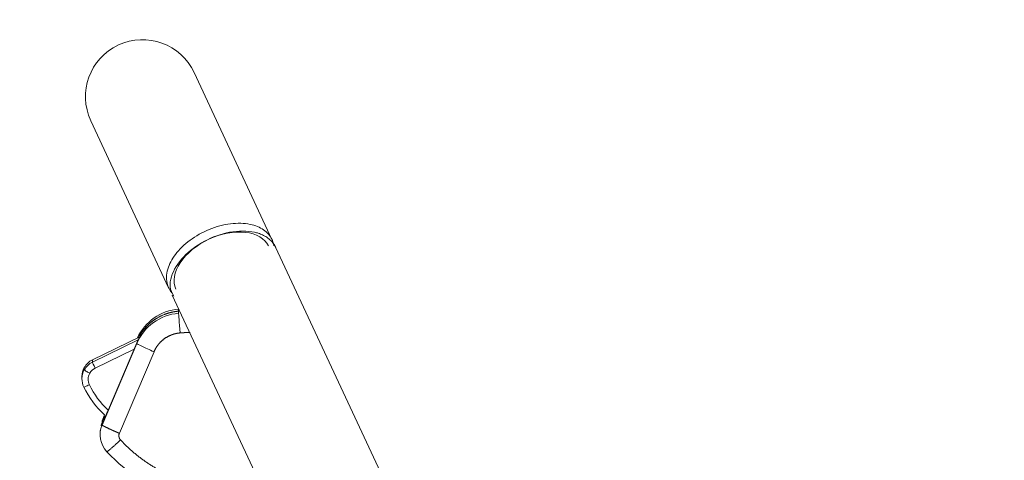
# Model space of a CAD drawing. Header units: millimetres. Extents: x 0 to 594, y 0 to 420.
# Tile 65 of 256: x 210 to 223, y 182 to 188. Entities that reach past the tile are written whole.
import ezdxf

# ---------------------------------------------------------------- set-up
doc = ezdxf.new("R2010")
doc.units = ezdxf.units.MM
doc.layers.add('1', color=7, linetype='Continuous', true_color=0xffffff)
doc.styles.add('Arial', font='txt')
doc.dimstyles.get("Standard").update_dxf_attribs({"dimtxt": 0.18, "dimasz": 0.18, "dimexe": 0.18, "dimexo": 0.0625, "dimgap": 0.09, "dimtad": 0, "dimtih": 1, "dimtoh": 1, "dimdec": 4, "dimzin": 0, "dimdsep": 46, "dimtxsty": 'Standard', "dimcen": 0.09, "dimadec": 0, "dimazin": 0, "dimtfac": 1, "dimtdec": 4, "dimtofl": 0, "dimtmove": 0, "dimatfit": 3, "dimfxl": 0, "dimtolj": 1, "dimtzin": 0, "dimarcsym": 0})

# ---------------------------------------------------------------- blocks, each defined once
blk = doc.blocks.new('_U10')
at = {"layer": '1', "color": 18, "lineweight": 18}
for p, q in [((202.097, 198.443), (40.244, 198.443)), ((42.244, 198.443), (42.244, 169.913)), ((42.244, 127.437), (42.244, 157.746)), ((257.513, 127.437), (40.244, 127.437))]:
    blk.add_line(p, q, dxfattribs=at)
at = {"layer": '1', "color": 18}
for points in [[(42.244, 198.443), (43.181, 194.943), (41.306, 194.943)], [(42.244, 127.437), (41.306, 130.937), (43.181, 130.937)]]:
    blk.add_solid(points, dxfattribs=at)
at = {"layer": '1', "color": 18, "linetype": 'Continuous', "lineweight": 13, "insert": (45.222, 159.404), "char_height": 3.5, "attachment_point": 7, "rotation": 90, "line_spacing_factor": 1.047437, "style": 'Arial'}
blk.add_mtext('\\fArial|b0|i0;\\W1.0000;1.42', dxfattribs=at)
blk = doc.blocks.new('_U11')
at = {"layer": '1', "color": 18, "lineweight": 18}
for p, q in [((101.5, 186.064), (50.768, 186.064)), ((52.768, 186.064), (52.768, 161.511)), ((52.768, 127.437), (52.768, 149.345)), ((257.513, 127.437), (50.768, 127.437))]:
    blk.add_line(p, q, dxfattribs=at)
at = {"layer": '1', "color": 18}
for points in [[(52.768, 186.064), (53.706, 182.564), (51.83, 182.564)], [(52.768, 127.437), (51.83, 130.937), (53.706, 130.937)]]:
    blk.add_solid(points, dxfattribs=at)
at = {"layer": '1', "color": 18, "linetype": 'Continuous', "lineweight": 13, "insert": (55.747, 151.003), "char_height": 3.5, "attachment_point": 7, "rotation": 90, "line_spacing_factor": 1.047437, "style": 'Arial'}
blk.add_mtext('\\fArial|b0|i0;\\W1.0000;1.17', dxfattribs=at)

msp = doc.modelspace()

# ---------------------------------------------------------------- linework, layer by layer
at = {"layer": '1', "color": 155, "linetype": 'Continuous', "lineweight": 18}
for p, q in [((213.335, 184.951), (212.345, 187.075)), ((211.031, 186.462), (212.021, 184.337)), ((214.8, 181.808), (213.38, 184.854)), ((212.066, 184.241), (213.486, 181.197)), ((212.148, 184.065), (212.148, 184.065)), ((211.654, 183.714), (211.051, 183.42)), ((211.655, 183.749), (211.655, 183.733)), ((211.655, 183.733), (211.655, 183.733)), ((211.655, 183.717), (211.655, 183.732)), ((211.175, 182.59), (211.615, 183.628)), ((211.244, 182.76), (211.615, 183.634)), ((211.051, 183.42), (211.051, 183.42)), ((210.918, 183.206), (210.918, 183.176)), ((211.206, 182.718), (211.175, 182.644)), ((211.211, 182.703), (211.175, 182.617)), ((211.204, 182.688), (211.175, 182.617)), ((211.211, 182.687), (211.211, 182.703)), ((211.149, 182.52), (211.149, 182.493)), ((211.149, 182.493), (211.149, 182.467))]:
    msp.add_line(p, q, dxfattribs=at)
at = {"layer": '1', "color": 155, "linetype": 'Continuous', "lineweight": 13}
for p, q in [((212.148, 184.039), (212.148, 184.065)), ((212.148, 184.012), (212.148, 184.038)), ((211.654, 183.713), (211.051, 183.42)), ((211.051, 183.39), (211.633, 183.673)), ((211.615, 183.628), (211.615, 183.634)), ((211.582, 183.556), (211.086, 183.314)), ((211.835, 183.522), (211.394, 182.485)), ((211.051, 183.39), (211.051, 183.42)), ((210.948, 183.322), (210.948, 183.322)), ((210.948, 183.291), (210.948, 183.322)), ((211.206, 182.718), (211.175, 182.644)), ((211.175, 182.617), (211.175, 182.644)), ((211.175, 182.59), (211.175, 182.617))]:
    msp.add_line(p, q, dxfattribs=at)
at = {"layer": '1', "color": 155, "linetype": 'Continuous', "lineweight": 18}
msp.add_arc((211.688, 186.769), 0.725, 25, 205, dxfattribs=at)
for centre, major_axis, start_param, end_param in [((212.2, 183.38), (-0.635, 0), 4.794772, 5.88176), ((212.2, 183.433), (0.635, 0), 1.653179, 2.710037), ((212.2, 183.406), (0.635, 0), 1.653179, 2.601567), ((212.2, 183.386), (-0.635, 0), 5.868603, 5.88176), ((211.156, 183.206), (0.238, 0), 2.024582, 2.635447), ((211.156, 183.176), (-0.238, 0), 5.166175, 5.77704), ((211.156, 183.176), (-0.238, 0), 5.77704, 6.736971), ((211.156, 183.206), (0.238, 0), 2.635447, 3.141586), ((212.009, 183.592), (-1.187, 0), 0.453786, 0.828088), ((211.467, 182.467), (-0.318, 0), 5.88176, 7.033156), ((212.861, 183.763), (-2.223, 0), 0.74997, 1.281042)]:
    msp.add_ellipse(centre, major_axis=major_axis, ratio=0.99863, start_param=start_param, end_param=end_param, dxfattribs=at)
at = {"layer": '1', "color": 155, "linetype": 'Continuous', "lineweight": 13}
for centre, major_axis, ratio, start_param, end_param in [((212.167, 183.775), (-0.02, 0.237), 0.004307, 0.052183, 1.622979), ((211.835, 183.535), (-0.219, 0.093), 0.048176, 0.020474, 1.591271), ((211.086, 183.319), (-0.0348, 0.0714), 0.022943, 0.047069, 1.617865), ((211.017, 183.253), (-0.0694, 0.0385), 0.045774, 0.025402, 1.596199), ((211.156, 183.172), (0.159, 0), 0.99863, 2.635447, 3.595378), ((211.156, 183.172), (0.159, 0), 0.99863, 2.024582, 2.635447), ((211.013, 183.107), (-0.0713, -0.0348), 0.047039, 6.260215, 7.831012), ((212.009, 183.587), (1.108, 0), 0.99863, 3.595378, 3.960268)]:
    msp.add_ellipse(centre, major_axis=major_axis, ratio=ratio, start_param=start_param, end_param=end_param, dxfattribs=at)
for points, degree, knots in [([(212.026, 184.329), (212.019, 184.343), (211.988, 184.417), (211.991, 184.563), (212.097, 184.767), (212.283, 184.949), (212.535, 185.091), (212.811, 185.164), (213.057, 185.157), (213.24, 185.082), (213.313, 184.998), (213.336, 184.95)], 3, [0, 0, 0, 0, 0.031928, 0.165886, 0.280445, 0.403615, 0.527496, 0.652271, 0.778108, 0.887785, 1, 1, 1, 1]), ([(212.167, 183.762), (212.126, 183.759), (212.085, 183.75), (212.046, 183.736), (211.971, 183.698), (211.909, 183.642), (211.882, 183.61), (211.858, 183.572), (211.839, 183.532), (211.837, 183.529), (211.836, 183.525), (211.835, 183.522)], 5, [0, 0, 0, 0, 0, 0, 0.479911, 0.479911, 0.479911, 0.959822, 0.959822, 0.959822, 1, 1, 1, 1, 1, 1]), ([(211.394, 182.485), (211.367, 182.496), (211.34, 182.508), (211.314, 182.52), (211.251, 182.548), (211.205, 182.571), (211.185, 182.581), (211.175, 182.588), (211.175, 182.59)], 5, [0, 0, 0, 0, 0, 0, 0.391826, 0.391826, 0.391826, 1, 1, 1, 1, 1, 1]), ([(211.409, 182.4), (211.397, 182.389), (211.386, 182.379), (211.364, 182.358), (211.353, 182.348), (211.332, 182.329), (211.321, 182.32), (211.302, 182.304), (211.294, 182.296), (211.277, 182.282), (211.27, 182.276), (211.258, 182.266), (211.252, 182.261), (211.243, 182.255), (211.24, 182.252), (211.236, 182.25), (211.234, 182.25), (211.234, 182.25)], 3, [0, 0, 0, 0, 0.125, 0.125, 0.25, 0.25, 0.375, 0.375, 0.5, 0.5, 0.625, 0.625, 0.75, 0.75, 0.875, 0.875, 1, 1, 1, 1]), ([(211.409, 182.4), (211.535, 182.265), (211.677, 182.144), (211.833, 182.041), (212.022, 181.945), (212.221, 181.875), (212.245, 181.867), (212.269, 181.859), (212.294, 181.852)], 5, [0, 0, 0, 0, 0, 0, 0.87858, 0.87858, 0.87858, 1, 1, 1, 1, 1, 1])]:
    msp.add_open_spline(points, degree=degree, knots=knots, dxfattribs=at)
at = {"layer": '1', "color": 155, "linetype": 'Continuous', "lineweight": 18}
for points, degree, knots in [([(213.39, 184.832), (213.384, 184.849), (213.365, 184.887), (213.325, 184.937), (213.272, 184.979), (213.218, 185.009), (213.165, 185.03), (213.04, 185.063), (212.803, 185.064), (212.467, 184.943), (212.186, 184.733), (212.056, 184.517), (212.029, 184.342), (212.061, 184.268), (212.087, 184.23)], 3, [0, 0, 0, 0, 0.03719, 0.085919, 0.129321, 0.167393, 0.20013, 0.227531, 0.381118, 0.528545, 0.674021, 0.829258, 0.907411, 1, 1, 1, 1]), ([(213.291, 184.869), (213.245, 184.962), (213.138, 185.026), (212.856, 185.058), (212.686, 185.026), (212.38, 184.883), (212.245, 184.772), (212.091, 184.539), (212.07, 184.415), (212.113, 184.319)], 3, [0, 0, 0, 0, 0.249934, 0.249934, 0.499956, 0.499956, 0.749978, 0.749978, 1, 1, 1, 1]), ([(213.336, 184.95), (213.341, 184.938), (213.351, 184.912), (213.358, 184.884), (213.36, 184.869)], 3, [0, 0, 0, 0, 0.466516, 1, 1, 1, 1]), ([(212.148, 184.039), (212.087, 184.034), (212.026, 184.021), (211.968, 184.002), (211.858, 183.95), (211.764, 183.874), (211.722, 183.831), (211.686, 183.784), (211.655, 183.733)], 5, [0, 0, 0, 0, 0, 0, 0.507324, 0.507324, 0.507324, 1, 1, 1, 1, 1, 1]), ([(211.655, 183.717), (211.655, 183.716), (211.655, 183.716), (211.654, 183.714), (211.654, 183.713), (211.653, 183.712), (211.653, 183.712), (211.653, 183.711), (211.652, 183.71), (211.651, 183.708), (211.65, 183.705), (211.648, 183.702), (211.648, 183.701), (211.647, 183.7), (211.647, 183.699), (211.645, 183.697), (211.645, 183.695), (211.642, 183.69), (211.64, 183.686), (211.637, 183.681), (211.637, 183.68), (211.636, 183.678), (211.635, 183.677), (211.634, 183.674), (211.632, 183.67), (211.63, 183.665), (211.628, 183.662), (211.627, 183.661), (211.626, 183.658), (211.626, 183.657), (211.623, 183.651), (211.621, 183.647), (211.619, 183.642)], 3, [0, 0, 0, 0, 0.125, 0.125, 0.1875, 0.1875, 0.21875, 0.21875, 0.25, 0.25, 0.375, 0.375, 0.40625, 0.40625, 0.4375, 0.4375, 0.5, 0.5, 0.625, 0.625, 0.65625, 0.65625, 0.6875, 0.6875, 0.75, 0.8125, 0.8125, 0.84375, 0.84375, 0.875, 0.875, 1, 1, 1, 1]), ([(211.627, 183.701), (211.628, 183.702), (211.628, 183.702), (211.629, 183.704), (211.629, 183.705), (211.631, 183.707), (211.631, 183.708), (211.634, 183.713), (211.636, 183.717), (211.638, 183.722), (211.639, 183.723), (211.64, 183.725), (211.64, 183.726), (211.642, 183.728), (211.643, 183.73), (211.645, 183.734), (211.647, 183.737), (211.649, 183.74), (211.649, 183.74), (211.65, 183.741), (211.65, 183.742), (211.651, 183.743), (211.652, 183.745), (211.653, 183.746), (211.654, 183.747), (211.654, 183.747), (211.654, 183.748), (211.654, 183.748), (211.655, 183.749), (211.655, 183.749), (211.655, 183.749)], 3, [0, 0, 0, 0, 0.0216, 0.0216, 0.059231, 0.059231, 0.096862, 0.096862, 0.247385, 0.247385, 0.285015, 0.285015, 0.322646, 0.322646, 0.397908, 0.397908, 0.548431, 0.548431, 0.586062, 0.586062, 0.623692, 0.623692, 0.698954, 0.774215, 0.774215, 0.811846, 0.811846, 0.849477, 0.849477, 1, 1, 1, 1]), ([(211.244, 182.76), (211.242, 182.755), (211.24, 182.75), (211.237, 182.743), (211.236, 182.741), (211.234, 182.737), (211.234, 182.736), (211.233, 182.734), (211.232, 182.733), (211.23, 182.727), (211.228, 182.723), (211.225, 182.717), (211.224, 182.715), (211.223, 182.712), (211.223, 182.711), (211.222, 182.709), (211.221, 182.708), (211.219, 182.704), (211.218, 182.701), (211.216, 182.697), (211.216, 182.696), (211.215, 182.694), (211.214, 182.693), (211.213, 182.69), (211.212, 182.689), (211.212, 182.688), (211.212, 182.688), (211.211, 182.687), (211.211, 182.687), (211.211, 182.687), (211.211, 182.687), (211.211, 182.687)], 3, [0, 0, 0, 0, 0.125, 0.125, 0.1875, 0.1875, 0.21875, 0.21875, 0.25, 0.25, 0.375, 0.375, 0.4375, 0.4375, 0.46875, 0.46875, 0.5, 0.5, 0.625, 0.625, 0.6875, 0.6875, 0.75, 0.75, 0.875, 0.875, 0.90625, 0.90625, 0.9375, 0.9375, 1, 1, 1, 1])]:
    msp.add_open_spline(points, degree=degree, knots=knots, dxfattribs=at)
for points, degree in [([(212.022, 184.336), (212.033, 184.313), (212.046, 184.292), (212.061, 184.273)], 3), ([(211.175, 182.617), (211.171, 182.61), (211.169, 182.602), (211.166, 182.595), (211.163, 182.587), (211.161, 182.579)], 5)]:
    msp.add_open_spline(points, degree=degree, dxfattribs=at)
at = {"layer": '1', "color": 155, "linetype": 'Continuous', "lineweight": 13}
for points, degree in [([(212.295, 183.766), (212.269, 183.766), (212.244, 183.767), (212.218, 183.766), (212.193, 183.764), (212.167, 183.762)], 5), ([(211.394, 182.485), (211.389, 182.474), (211.387, 182.452), (211.391, 182.429), (211.401, 182.408), (211.409, 182.4)], 2)]:
    msp.add_open_spline(points, degree=degree, dxfattribs=at)

# ---------------------------------------------------------------- dimensions: what is measured, and where the dimension line sits
at = {"layer": '1', "color": 18, "linetype": 'Continuous', "lineweight": 13}
for base, p2, picture, middle in [((42.244, 198.443), (202.097, 198.443), '_U10', (42.244, 163.829)), ((52.768, 186.064), (102.264, 186.064), '_U11', (52.768, 155.428))]:
    dim = msp.add_linear_dim(base=base, p1=(257.513, 127.437), p2=p2, angle=90, dimstyle='Standard', override={"dimtxt": 3.5, "dimasz": 3.5, "dimexe": 2, "dimexo": 0, "dimgap": 1.5, "dimtih": 0, "dimtoh": 0, "dimdec": 2, "dimlfac": 0.02, "dimdsep": 46, "dimlunit": 2, "dimtxsty": 'Arial', "dimsah": 1, "dimse1": 0, "dimse2": 0, "dimsd1": 0, "dimsd2": 0, "dimclrd": 18, "dimclre": 18, "dimclrt": 18, "dimtol": 0, "dimtm": -0.1, "dimtfac": 1, "dimtdec": 2, "dimtofl": 1, "dimtmove": 0, "dimlwd": 18, "dimlwe": 18}, dxfattribs=at)
    dim.commit()
    dim.dimension.update_dxf_attribs({"geometry": picture, "text_midpoint": middle, "dimtype": 160})

doc.saveas('drawing.dxf')
